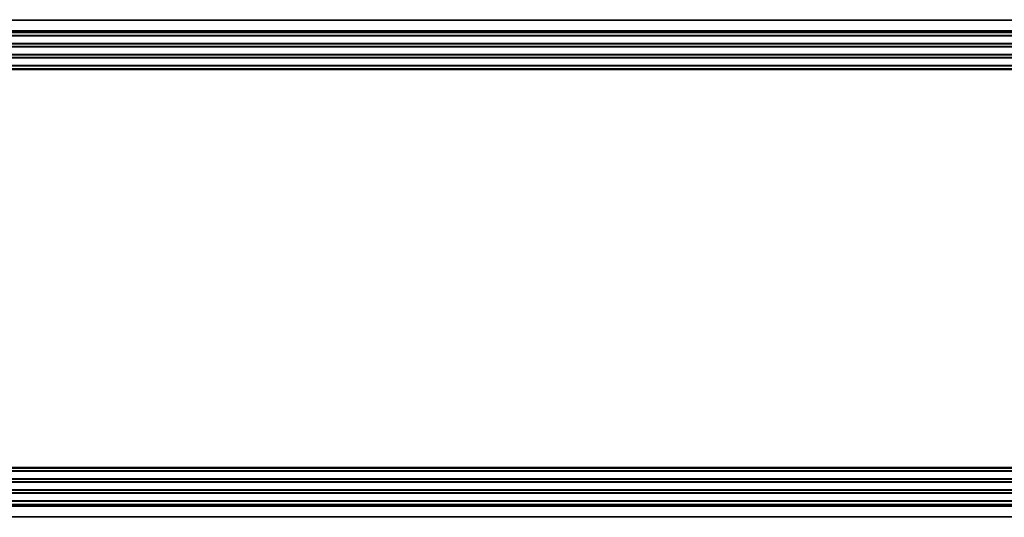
# Model space of a CAD drawing. Header units: inches. Extents: x 0.3 to 33.8, y 0.2 to 21.7.
# Tile 46 of 90: x 22.4 to 23.4, y 9.7 to 10.2. Entities that reach past the tile are written whole.
import ezdxf

# ---------------------------------------------------------------- set-up
doc = ezdxf.new("R2010")
doc.units = ezdxf.units.IN
doc.header["$MEASUREMENT"] = 0

msp = doc.modelspace()

# ---------------------------------------------------------------- linework, layer by layer
at = {"color": 7, "linetype": 'Continuous', "lineweight": 25}
for p, q in [((20.29507, 10.20923), (24.74058, 10.20923)), ((24.74058, 10.20823), (20.29507, 10.20823)), ((20.29507, 10.19773), (24.74058, 10.19773)), ((24.74058, 10.19673), (20.29507, 10.19673)), ((24.74058, 10.19573), (20.29507, 10.19573)), ((24.74058, 10.19523), (20.33807, 10.19523)), ((24.74058, 10.19261), (20.33807, 10.19261)), ((24.74058, 10.19194), (20.33807, 10.19194)), ((24.74058, 10.18423), (20.33807, 10.18423)), ((24.74058, 10.18355), (20.33807, 10.18355)), ((24.74058, 10.18101), (20.33807, 10.18101)), ((24.74058, 10.18034), (20.33807, 10.18034)), ((24.74058, 10.17263), (20.33807, 10.17263)), ((24.74058, 10.17195), (20.33807, 10.17195)), ((24.74058, 10.16941), (20.33807, 10.16941)), ((24.74058, 10.16874), (20.33807, 10.16874)), ((20.33694, 10.15723), (24.74058, 10.15723)), ((24.74058, 10.15623), (20.33694, 10.15623)), ((24.74058, 10.16103), (20.33807, 10.16103)), ((24.74058, 10.16035), (20.33807, 10.16035)), ((20.33807, 10.15773), (24.74058, 10.15773)), ((20.33694, 9.73723), (29.83319, 9.73723)), ((29.83319, 9.73623), (20.33694, 9.73623)), ((29.83207, 9.73573), (20.33807, 9.73573)), ((29.83207, 9.73311), (20.33807, 9.73311)), ((29.83207, 9.73244), (20.33807, 9.73244)), ((29.83207, 9.72473), (20.33807, 9.72473)), ((29.83207, 9.72405), (20.33807, 9.72405)), ((29.83207, 9.72151), (20.33807, 9.72151)), ((29.83207, 9.72084), (20.33807, 9.72084)), ((29.83207, 9.71313), (20.33807, 9.71313)), ((29.83207, 9.71245), (20.33807, 9.71245)), ((29.83207, 9.70991), (20.33807, 9.70991)), ((29.83207, 9.70924), (20.33807, 9.70924)), ((20.29507, 9.69773), (29.87507, 9.69773)), ((20.29507, 9.69673), (29.87507, 9.69673)), ((29.87507, 9.69573), (20.29507, 9.69573)), ((29.83207, 9.70153), (20.33807, 9.70153)), ((29.83207, 9.70085), (20.33807, 9.70085)), ((20.33807, 9.69823), (29.83207, 9.69823)), ((20.29507, 9.68523), (29.87507, 9.68523)), ((29.87507, 9.68423), (20.29507, 9.68423))]:
    msp.add_line(p, q, dxfattribs=at)

doc.saveas('drawing.dxf')
